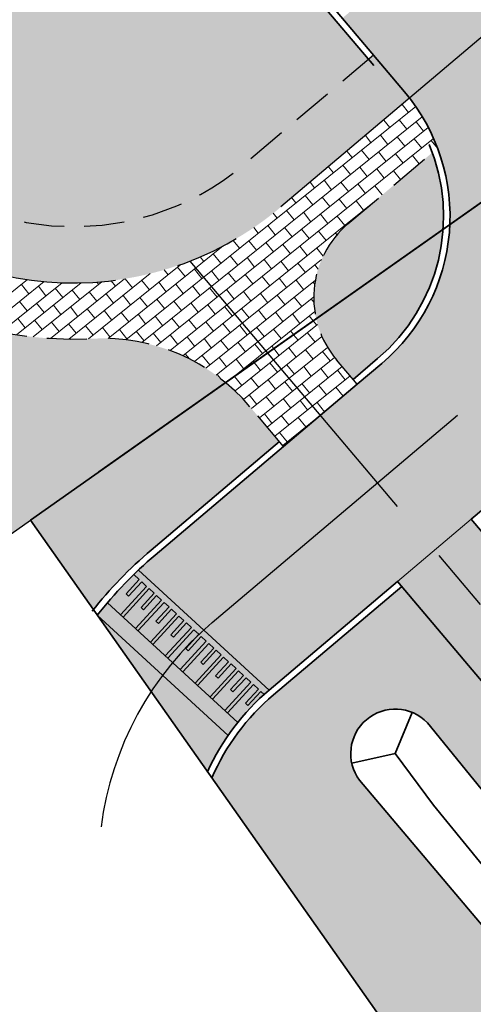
# Model space of a CAD drawing. Header units: metres. Extents: x 150631 to 152219, y 482740 to 484556.
# Tile 6 of 48: x 151791 to 151805, y 482905 to 482935. Entities that reach past the tile are written whole.
import ezdxf

# ---------------------------------------------------------------- set-up
doc = ezdxf.new("R2010")
doc.units = ezdxf.units.M
for name, pattern in [('AM-AS', [16, 10, -2, 2, -2]), ('DASHED2', [0.375, 0.25, -0.125]), ('VH-OPSLUITBAND_150X250', [24, 16, -2, 4, -2])]:
    doc.linetypes.add(name, pattern=pattern)
doc.layers.get('0').update_dxf_attribs({"lineweight": 25})
for name, color, linetype, lineweight, true_color in [('B-WE-KG-GRENS_PERCEEL-GV', 1, 'Continuous', 30, 0xff0000), ('IRP-V-verharding-rijbaan', 7, 'Continuous', 0, 0xffb061), ('N-WE-GR-STADSLANDBOUW-A', 7, 'Continuous', 35, 0xffff9e), ('N-WE-KG-GRENS_PERCEEL-G', 150, 'KG-PERCEEL', 35, 0x007fff)]:
    doc.layers.add(name, color=color, linetype=linetype, lineweight=lineweight, true_color=true_color)
for name, color, linetype, lineweight in [('N-WE-AM-AS_FIETSPAD-G', 3, 'AM-AS', 30), ('N-WE-AM-AS_KAVELWEG-G', 170, 'AM-AS', 30), ('N-WE-GW-WATERGANG_BODEM-G', 90, 'Continuous', 35), ('N-WE-VH-KANTOPSLUITING_OPSLUITBAND_200X250-G', 150, 'VH-OPSLUITBAND_150X250', 35), ('N-WE-VH-KANTVERHARDING-G', 2, 'Continuous', 35), ('N-WE-VH-VERHARDING_ASFALT-FIETSPAD-A', 253, 'Continuous', 18), ('VRK-ontwerp', 2, 'Continuous', 0), ('X-XX-AL-M', 7, 'Continuous', 18)]:
    doc.layers.add(name, color=color, linetype=linetype, lineweight=lineweight)
doc.layers.add('N-WE-VH-VERHARDING_TEGEL-A', color=252, linetype='Continuous', lineweight=18, plot=False)
doc.styles.get("Standard").update_dxf_attribs({"font": 'NLCS-ISO.ttf'})
doc.linetypes.add('KG-PERCEEL', pattern='A,5.5,-2,["P",Standard,S=1.8,R=0,X=-0.5,Y=-0.9],-2,5.5,-2,[5,NLCS.shx,S=0.75,R=0,X=0,Y=0],-2', length=19)
pattern_1 = [(38.79013238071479, (151065.3107696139, 483584.0751357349), (-0.234926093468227, 0.2922922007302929), []), (128.7901323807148, (151065.3107696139, 483584.0751357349), (-0.5845844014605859, -0.469852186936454), [0.375, -0.375]), (128.7901323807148, (151065.6030618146, 483584.3100618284), (-0.5845844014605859, -0.469852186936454), [-0.375, 0.375])]

msp = doc.modelspace()

# ---------------------------------------------------------------- hatches: boundary and pattern name
at = {"layer": 'IRP-V-verharding-rijbaan', "transparency": 33554610}
h = msp.add_hatch(color=256, dxfattribs=at)
h.dxf.hatch_style = 1
edge = h.paths.add_edge_path()
edge.add_line((151802.2687011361, 482917.9144498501), (151798.7179894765, 482922.114741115))
edge.add_line((151798.7179894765, 482922.114741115), (151797.572455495, 482921.1463652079))
edge.add_line((151797.572455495, 482921.1463652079), (151794.7213874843, 482918.7362179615))
edge.add_arc((151802.9525827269, 482908.9991790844), 12.75000004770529, 130.2094712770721, 133.3608631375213)
edge.add_line((151794.1985467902, 482918.2689879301), (151798.2720991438, 482914.5359266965))
edge.add_line((151798.2720991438, 482914.5359266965), (151802.2687011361, 482917.9144498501))
edge = h.paths.add_edge_path()
edge.add_line((151801.0090574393, 482924.0514929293), (151804.5597690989, 482919.8512016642))
edge.add_line((151804.5597690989, 482919.8512016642), (151805.3234584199, 482920.4967856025))
edge.add_arc((151809.1969620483, 482915.9146496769), 5.999999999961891, 40.209471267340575, 130.2094712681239, ccw=False)
edge.add_line((151813.779097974, 482919.7881533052), (151818.7430785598, 482923.9844489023))
edge.add_line((151818.7430785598, 482923.9844489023), (151808.5769515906, 482936.0104026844))
edge.add_line((151808.5769515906, 482936.0104026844), (151805.5086317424, 482939.6400516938))
edge.add_line((151805.5086317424, 482939.6400516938), (151800.5446511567, 482935.4437560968))
edge.add_line((151800.5446511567, 482935.4437560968), (151802.4813790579, 482933.1527164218))
edge.add_arc((151797.8992431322, 482929.2792127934), 6.000000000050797, -49.790528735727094, 40.20947126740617, ccw=False)
edge.add_line((151801.7727467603, 482924.6970768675), (151801.0090574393, 482924.0514929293))
h = msp.add_hatch(color=256, dxfattribs=at)
h.dxf.hatch_style = 1
h.paths.add_polyline_path([(151804.5597690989, 482919.8512016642), (151801.0090574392, 482924.0514929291), (151798.7179894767, 482922.1147411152), (151802.2687011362, 482917.9144498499)])
h = msp.add_hatch(color=256, dxfattribs=at)
h.dxf.hatch_style = 1
edge = h.paths.add_edge_path()
edge.add_line((151792.9181955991, 482916.8651549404), (151796.3494137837, 482911.9926153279))
edge.add_arc((151802.9525826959, 482908.999179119), 7.250000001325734, 145.3211553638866, 155.6136315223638, ccw=False)
edge.add_line((151796.9905148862, 482913.124254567), (151792.9181955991, 482916.8651549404))
at = {"layer": 'N-WE-GR-STADSLANDBOUW-A', "transparency": 33554559}
h = msp.add_hatch(color=256, dxfattribs=at)
h.dxf.hatch_style = 1
h.paths.add_polyline_path([(151767.4417267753, 482964.1469947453, -0.2148797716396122), (151770.0953138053, 482954.8652565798, 0.2148797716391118), (151771.9584706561, 482948.3482914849), (151785.8789498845, 482931.8811511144, 0.4142135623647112), (151797.505454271, 482930.9067817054), (151801.362085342, 482934.1669805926), (151798.4551614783, 482937.6057072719), (151797.9913277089, 482937.2136058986), (151788.4874061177, 482935.8433776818), (151781.314420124, 482944.328614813), (151779.4815657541, 482942.7792133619), (151774.8979197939, 482948.2014075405), (151779.7855314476, 482952.3331447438), (151775.2967134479, 482957.6431628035), (151773.801655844, 482965.7376873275), (151774.4630600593, 482966.2968046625), (151722.1880493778, 483028.1351885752, -0.00156039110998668), (151698.0877091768, 483056.8256584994), (151693.2751674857, 483057.3855349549), (151690.4691565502, 483055.4211684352, 0.001718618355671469), (151717.033146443, 483023.7774970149)])
h = msp.add_hatch(color=256, dxfattribs=at)
h.dxf.hatch_style = 1
h.paths.add_polyline_path([(151753.384484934, 482971.9766444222, 0.4409632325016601), (151753.7639499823, 482974.905583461), (151714.3602338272, 483021.5179532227, -0.001730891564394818), (151687.5917454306, 483053.4068177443), (151684.8206015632, 483051.4668601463), (151691.3938350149, 483043.5210790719), (151730.9591233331, 482997.100003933), (151735.8848666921, 482989.6820689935), (151751.7330277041, 482970.819138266)])
h.paths.add_polyline_path([(151751.733027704, 482970.819138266), (151735.8848666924, 482989.6820689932), (151748.3584052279, 482970.8975139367), (151747.525343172, 482970.3443343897), (151748.6465608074, 482968.6558340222)])
h.paths.add_polyline_path([(151764.768814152, 482961.887450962), (151757.6533555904, 482970.304636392, 0.3879604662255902), (151754.978063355, 482970.6512396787), (151753.0245020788, 482969.281988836), (151758.92, 482962.265), (151766.5188522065, 482953.1910366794, -0.04653422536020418), (151766.6319710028, 482955.3704858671, 0.2148797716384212)])
h.paths.add_polyline_path([(151779.8650397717, 482933.5738185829), (151769.2855580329, 482946.0887477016, -0.166678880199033), (151766.5188522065, 482953.1910366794), (151758.92, 482962.265), (151753.0245020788, 482969.2819888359), (151749.7532699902, 482966.9891826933), (151750.8819407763, 482965.2894582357), (151751.7150028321, 482965.8426377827), (151783.5988905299, 482917.8270211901), (151786.1534785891, 482919.7185644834)])
h.paths.add_polyline_path([(151792.7810237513, 482925.4726315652, -0.2342051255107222), (151783.2060372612, 482929.6216073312), (151779.8650397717, 482933.5738185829), (151786.1534785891, 482919.7185644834), (151786.3221314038, 482919.8434433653, -0.3384789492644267), (151789.2574453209, 482918.7093594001), (151789.698, 482919.02), (151790.836, 482919.8219999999), (151796.9118478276, 482924.1043579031, 0.1877021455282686)])
h.paths.add_polyline_path([(151803.6853812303, 482928.8784561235), (151799.7297141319, 482926.0904366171, 0.1206293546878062), (151800.3652935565, 482924.8130292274), (151800.8799406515, 482924.2042307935), (151801.6436299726, 482924.8498147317, 0.202672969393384)])
h.paths.add_polyline_path([(151803.6854806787, 482928.8798945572, 0.1049116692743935), (151803.3491650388, 482931.26374075), (151800.7196097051, 482929.0408490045, 0.2795377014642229), (151799.729530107, 482926.091253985)])
h = msp.add_hatch(color=256, dxfattribs=at)
h.dxf.hatch_style = 1
edge = h.paths.add_edge_path()
edge.add_line((151796.9118478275, 482924.1043579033), (151797.6703785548, 482923.3540056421))
edge.add_line((151797.6703785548, 482923.3540056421), (151798.588872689, 482922.2674789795))
edge.add_line((151798.588872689, 482922.2674789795), (151794.5922706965, 482918.8889558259))
edge.add_arc((151802.952582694, 482908.9991791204), 12.94999999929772, 130.2094712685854, 141.6408324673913)
edge.add_line((151792.798022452, 482917.035808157), (151790.8360040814, 482919.8220028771))
edge.add_line((151790.8360040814, 482919.8220028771), (151796.9118478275, 482924.1043579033))
h = msp.add_hatch(color=256, dxfattribs=at)
h.dxf.hatch_style = 1
h.paths.add_polyline_path([(151845.7832781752, 482849.0126966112), (151845.6950467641, 482850.3825089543), (151845.5509989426, 482851.7474960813), (151845.4772005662, 482852.2956394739), (151845.3515621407, 482853.1053698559), (151845.0977281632, 482854.4539800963), (151844.7899191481, 482855.7911369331), (151844.4272381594, 482857.114259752), (151844.3644405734, 482857.3239652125), (151844.3638438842, 482857.3259345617), (151844.011598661, 482858.4214549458), (151843.8293767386, 482858.9431234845), (151843.6024900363, 482859.5575078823), (151843.5438408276, 482859.710641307), (151843.4648027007, 482859.9136019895), (151842.7156436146, 482861.6885028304), (151842.6718319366, 482861.7850013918), (151842.1104951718, 482862.9609533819), (151841.7783310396, 482863.6100078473), (151841.6727345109, 482863.8098952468), (151841.671602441, 482863.8120221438), (151840.7095095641, 482865.3439552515), (151840.307682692, 482865.9450638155), (151840.2768178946, 482865.9895121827), (151840.2519260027, 482866.0251894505), (151840.1367230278, 482866.188318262), (151839.5257247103, 482867.002819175), (151838.6739020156, 482868.0167489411), (151838.1921565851, 482868.5559803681), (151837.8708743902, 482868.9163622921), (151836.8444516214, 482870.0726763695), (151835.9768986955, 482871.0556764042), (151835.5179576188, 482871.5778887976), (151835.1131895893, 482872.0397536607), (151834.2094058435, 482873.0755049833), (151832.9156163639, 482874.5693107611), (151831.7342206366, 482875.9451569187), (151831.6334589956, 482876.0630107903), (151830.9862075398, 482876.8207601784), (151830.8215756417, 482877.0133298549), (151829.7468768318, 482878.2703005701), (151823.2071595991, 482885.8362877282), (151816.6550821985, 482893.3918262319), (151813.8137921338, 482896.6672317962), (151801.0836607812, 482911.7262578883, -0.9394851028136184), (151803.1935469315, 482913.5180533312), (151815.6456944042, 482898.2177595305), (151818.445694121, 482894.905518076), (151824.9015335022, 482887.2686248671), (151831.3573728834, 482879.6317316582), (151832.4250030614, 482878.3687854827), (151832.5885598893, 482878.1753069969), (151833.2541214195, 482877.3890800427), (151833.3577666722, 482877.2668405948), (151834.5716631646, 482875.8390795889), (151835.8978769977, 482874.2873297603), (151836.8222976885, 482873.210589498), (151837.235763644, 482872.7302637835), (151837.7041562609, 482872.187058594), (151838.5883776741, 482871.1642426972), (151839.6096062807, 482869.9871018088), (151839.70742137, 482869.8745804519), (151839.9588520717, 482869.585526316), (151840.4478121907, 482869.0241259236), (151841.3135622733, 482867.9702948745), (151841.9368713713, 482867.1260448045), (151842.0969273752, 482866.8965644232), (151842.5229338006, 482866.2523613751), (151843.4629031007, 482864.6471225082), (151843.5723819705, 482864.43882312), (151843.91327422, 482863.7691077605), (151844.516634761, 482862.497443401), (151845.2995723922, 482860.6242398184), (151845.4244275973, 482860.2988145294), (151845.6799558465, 482859.5962571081), (151845.8699327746, 482859.0438350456), (151846.2369363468, 482857.8837362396), (151846.3028071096, 482857.6600324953), (151846.6799958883, 482856.2600259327), (151847.0008966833, 482854.846055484), (151847.2649961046, 482853.4203832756), (151847.3954157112, 482852.5645630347), (151847.4718716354, 482851.985290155), (151847.6211923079, 482850.5430720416), (151847.7127192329, 482849.0960362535), (151847.7372688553, 482848.3492080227), (151847.746305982, 482847.6464978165), (151847.7218988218, 482846.1967757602), (151847.6796979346, 482845.3322253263), (151847.6395367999, 482844.7491894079), (151847.6108003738, 482844.3982088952), (151847.4993516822, 482843.3060546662), (151847.3015677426, 482841.8696803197), (151847.0465014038, 482840.4423643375), (151846.9722121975, 482840.1051476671), (151848.8925691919, 482837.3781245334, 0.1600071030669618), (151847.6308196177, 482861.5271719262, 0.00845983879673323), (151846.7540468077, 482863.6819087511, 0.07474467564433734), (151843.0867188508, 482869.6290412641), (151802.3978179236, 482917.7617119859), (151798.4012159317, 482914.3831888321, 0.1155486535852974), (151796.4836666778, 482911.8019680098), (151844.997154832, 482842.9098486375), (151845.4167039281, 482842.3140635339), (151845.5842844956, 482843.5308268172), (151845.6896288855, 482844.564902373), (151845.7167418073, 482844.8972190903), (151845.7545673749, 482845.4492498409), (151845.7941317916, 482846.2678162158), (151845.816323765, 482847.6403871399), (151845.8072047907, 482848.3056715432)])
at = {"layer": 'N-WE-VH-VERHARDING_ASFALT-FIETSPAD-A', "transparency": 33554585}
h = msp.add_hatch(color=256, dxfattribs=at)
h.dxf.hatch_style = 1
h.paths.add_polyline_path([(151804.5597690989, 482919.8512016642), (151802.2687011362, 482917.9144498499), (151831.968326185, 482882.781471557), (151834.2593941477, 482884.7182233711)])
at = {"layer": 'N-WE-VH-VERHARDING_TEGEL-A'}
h = msp.add_hatch(dxfattribs=at)
h.set_pattern_fill('AVH-TEGEL_150X300_HALFST', color=256, scale=2.5, angle=91.94346234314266, pattern_type=2)
h.set_pattern_definition(pattern_1)
h.paths.add_polyline_path([(151715.6966901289, 483022.6477251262), (151766.1052704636, 482963.0172228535, -0.2148797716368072), (151768.363642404, 482955.1178712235, 0.1177032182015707), (151768.7785730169, 482950.4926523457), (151770.15, 482948.8549999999), (151775.76, 482941.205), (151775.8677278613, 482941.0131369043), (151784.5424935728, 482930.7513792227, 0.4142135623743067), (151798.6352261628, 482929.570325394), (151802.6405255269, 482932.9562008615, 0.01053764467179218), (151802.4813790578, 482933.1527164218), (151801.5148232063, 482934.2960973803), (151797.505454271, 482930.9067817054, -0.4142135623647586), (151785.8789498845, 482931.8811511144), (151771.9584706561, 482948.3482914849, -0.2148797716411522), (151770.0953138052, 482954.8652565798, 0.2148797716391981), (151767.4417267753, 482964.1469947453), (151717.0331464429, 483023.7774970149, -0.001802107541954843), (151689.1842469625, 483056.9630350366), (151687.7455803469, 483055.9558869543, 0.001808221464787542)])
h.paths.add_polyline_path([(151764.768814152, 482961.887450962, -0.2148797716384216), (151766.6319710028, 482955.3704858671, 0.04653422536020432), (151766.5188522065, 482953.1910366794), (151768.7785730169, 482950.4926523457, -0.1177032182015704), (151768.363642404, 482955.1178712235, 0.2148797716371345), (151766.1052704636, 482963.0172228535), (151715.6966901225, 483022.6477251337, -0.001808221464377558), (151687.7455803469, 483055.9558869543), (151686.3069166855, 483054.9487409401, 0.001814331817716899), (151714.3602338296, 483021.5179532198)])
h = msp.add_hatch(dxfattribs=at)
h.set_pattern_fill('AVH-TEGEL_150X300_HALFST', color=256, scale=2.5, angle=91.94346234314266, pattern_type=2)
h.set_pattern_definition(pattern_1)
h.paths.add_polyline_path([(151799.729530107, 482926.0912539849, -0.2795377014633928), (151800.7196097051, 482929.0408490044), (151803.5115484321, 482931.401011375, 0.07468497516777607), (151802.640525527, 482932.9562008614), (151798.6352261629, 482929.5703253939, -0.08294234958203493), (151795.8027742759, 482927.8867538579), (151798.2200852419, 482925.0272115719)])
h.paths.add_polyline_path([(151801.0090574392, 482924.0514929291), (151800.3652935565, 482924.8130292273, -0.1206293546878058), (151799.7297141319, 482926.0904366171), (151798.2205017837, 482925.0267188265), (151799.8635234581, 482923.0831170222)])
h.paths.add_polyline_path([(151799.8635234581, 482923.0831170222), (151798.2205017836, 482925.0267188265), (151796.9118478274, 482924.1043579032, -0.04454475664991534), (151797.6703785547, 482923.3540056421), (151798.7179894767, 482922.1147411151)])
h.paths.add_polyline_path([(151798.2200852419, 482925.0272115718), (151795.8027742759, 482927.8867538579, -0.3202681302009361), (151784.5424935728, 482930.7513792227), (151775.8677278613, 482941.0131369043), (151779.107, 482935.2439999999), (151779.8650397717, 482933.5738185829), (151783.2060372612, 482929.6216073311, 0.2342051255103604), (151792.7810237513, 482925.4726315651, -0.1876785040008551), (151796.9114254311, 482924.104707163)])
h.paths.add_polyline_path([(151779.107, 482935.2439999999), (151775.8677278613, 482941.0131369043), (151770.6220143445, 482947.2185195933, -0.09477938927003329), (151768.778573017, 482950.4926523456), (151766.5188522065, 482953.1910366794, 0.166678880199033), (151769.2855580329, 482946.0887477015), (151779.8650397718, 482933.5738185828)])
h.paths.add_polyline_path([(151775.8677278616, 482941.0131369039), (151775.76, 482941.205), (151770.15, 482948.8549999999), (151768.778573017, 482950.4926523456, 0.09477938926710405), (151770.6220143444, 482947.2185195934)], flags=17)
at = {"layer": 'VRK-ontwerp', "true_color": 0x636466, "transparency": 33554602}
h = msp.add_hatch(color=251, dxfattribs=at)
edge = h.paths.add_edge_path()
edge.add_line((151793.2348767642, 482917.2531897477), (151793.6430780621, 482916.8782092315))
edge.add_line((151793.6430780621, 482916.8782092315), (151794.4548835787, 482917.7619353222))
edge.add_line((151794.4548835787, 482917.7619353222), (151794.300231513, 482917.9040012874))
edge.add_line((151794.300231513, 482917.9040012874), (151793.8943287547, 482917.4621382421))
edge.add_line((151793.8943287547, 482917.4621382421), (151793.8170027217, 482917.533171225))
edge.add_line((151793.8170027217, 482917.533171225), (151794.22290548, 482917.9750342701))
edge.add_line((151794.22290548, 482917.9750342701), (151794.0539334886, 482918.1302547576))
edge.add_arc((151802.9525827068, 482908.999179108), 12.75000001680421, 134.2614243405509, 139.6561423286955)
at = {"layer": 'VRK-ontwerp', "true_color": 0xf9fdfe}
h = msp.add_hatch(color=7, dxfattribs=at)
edge = h.paths.add_edge_path()
edge.add_arc((151802.9525829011, 482908.9991788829), 7.250000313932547, 130.2621014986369, 131.8525494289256)
edge.add_line((151798.1152673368, 482914.3994457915), (151798.0118810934, 482914.4944181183))
edge.add_line((151798.0118810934, 482914.4944181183), (151797.605978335, 482914.0525550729))
edge.add_line((151797.605978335, 482914.0525550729), (151797.5286523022, 482914.1235880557))
edge.add_line((151797.5286523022, 482914.1235880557), (151797.9345550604, 482914.5654511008))
edge.add_line((151797.9345550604, 482914.5654511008), (151797.7799029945, 482914.7075170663))
edge.add_line((151797.7799029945, 482914.7075170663), (151796.9680974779, 482913.8237909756))
edge.add_line((151796.9680974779, 482913.8237909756), (151796.8907714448, 482913.8948239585))
edge.add_line((151796.8907714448, 482913.8948239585), (151797.7025769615, 482914.7785500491))
edge.add_line((151797.7025769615, 482914.7785500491), (151797.5479248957, 482914.9206160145))
edge.add_line((151797.5479248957, 482914.9206160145), (151797.1420221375, 482914.4787529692))
edge.add_line((151797.1420221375, 482914.4787529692), (151797.0646961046, 482914.5497859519))
edge.add_line((151797.0646961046, 482914.5497859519), (151797.4705988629, 482914.991648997))
edge.add_line((151797.4705988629, 482914.991648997), (151797.3159467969, 482915.1337149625))
edge.add_line((151797.3159467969, 482915.1337149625), (151796.5041412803, 482914.2499888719))
edge.add_line((151796.5041412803, 482914.2499888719), (151796.4268152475, 482914.3210218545))
edge.add_line((151796.4268152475, 482914.3210218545), (151797.238620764, 482915.2047479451))
edge.add_line((151797.238620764, 482915.2047479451), (151797.0839686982, 482915.3468139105))
edge.add_line((151797.0839686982, 482915.3468139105), (151796.67806594, 482914.9049508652))
edge.add_line((151796.67806594, 482914.9049508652), (151796.6007399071, 482914.975983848))
edge.add_line((151796.6007399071, 482914.975983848), (151797.0066426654, 482915.4178468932))
edge.add_line((151797.0066426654, 482915.4178468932), (151796.8519905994, 482915.5599128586))
edge.add_line((151796.8519905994, 482915.5599128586), (151796.0401850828, 482914.6761867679))
edge.add_line((151796.0401850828, 482914.6761867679), (151795.9628590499, 482914.7472197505))
edge.add_line((151795.9628590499, 482914.7472197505), (151796.7746645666, 482915.6309458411))
edge.add_line((151796.7746645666, 482915.6309458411), (151796.6200125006, 482915.7730118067))
edge.add_line((151796.6200125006, 482915.7730118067), (151796.2141097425, 482915.3311487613))
edge.add_line((151796.2141097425, 482915.3311487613), (151796.1367837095, 482915.4021817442))
edge.add_line((151796.1367837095, 482915.4021817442), (151796.5426864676, 482915.8440447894))
edge.add_line((151796.5426864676, 482915.8440447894), (151796.3880344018, 482915.9861107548))
edge.add_line((151796.3880344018, 482915.9861107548), (151795.5762288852, 482915.1023846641))
edge.add_line((151795.5762288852, 482915.1023846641), (151795.4989028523, 482915.1734176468))
edge.add_line((151795.4989028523, 482915.1734176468), (151796.310708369, 482916.0571437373))
edge.add_line((151796.310708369, 482916.0571437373), (151796.156056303, 482916.199209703))
edge.add_line((151796.156056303, 482916.199209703), (151795.7501535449, 482915.7573466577))
edge.add_line((151795.7501535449, 482915.7573466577), (151795.6728275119, 482915.8283796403))
edge.add_line((151795.6728275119, 482915.8283796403), (151796.0787302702, 482916.2702426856))
edge.add_line((151796.0787302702, 482916.2702426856), (151795.9240782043, 482916.412308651))
edge.add_line((151795.9240782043, 482916.412308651), (151795.1122726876, 482915.5285825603))
edge.add_line((151795.1122726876, 482915.5285825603), (151795.0349466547, 482915.599615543))
edge.add_line((151795.0349466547, 482915.599615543), (151795.8467521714, 482916.4833416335))
edge.add_line((151795.8467521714, 482916.4833416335), (151795.6921001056, 482916.625407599))
edge.add_line((151795.6921001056, 482916.625407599), (151795.2861973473, 482916.1835445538))
edge.add_line((151795.2861973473, 482916.1835445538), (151795.2088713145, 482916.2545775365))
edge.add_line((151795.2088713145, 482916.2545775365), (151795.6147740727, 482916.6964405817))
edge.add_line((151795.6147740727, 482916.6964405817), (151795.4601220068, 482916.8385065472))
edge.add_line((151795.4601220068, 482916.8385065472), (151794.6483164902, 482915.9547804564))
edge.add_line((151794.6483164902, 482915.9547804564), (151794.5709904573, 482916.0258134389))
edge.add_line((151794.5709904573, 482916.0258134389), (151795.382795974, 482916.9095395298))
edge.add_line((151795.382795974, 482916.9095395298), (151795.228143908, 482917.0516054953))
edge.add_line((151795.228143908, 482917.0516054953), (151794.8222411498, 482916.6097424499))
edge.add_line((151794.8222411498, 482916.6097424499), (151794.7449151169, 482916.6807754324))
edge.add_line((151794.7449151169, 482916.6807754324), (151795.1508178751, 482917.1226384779))
edge.add_line((151795.1508178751, 482917.1226384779), (151794.9961658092, 482917.2647044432))
edge.add_line((151794.9961658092, 482917.2647044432), (151794.1843602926, 482916.3809783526))
edge.add_line((151794.1843602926, 482916.3809783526), (151794.1070342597, 482916.4520113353))
edge.add_line((151794.1070342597, 482916.4520113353), (151794.9188397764, 482917.3357374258))
edge.add_line((151794.9188397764, 482917.3357374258), (151794.7641877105, 482917.4778033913))
edge.add_line((151794.7641877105, 482917.4778033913), (151794.3582849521, 482917.035940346))
edge.add_line((151794.3582849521, 482917.035940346), (151794.2809589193, 482917.1069733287))
edge.add_line((151794.2809589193, 482917.1069733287), (151794.6868616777, 482917.5488363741))
edge.add_line((151794.6868616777, 482917.5488363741), (151794.5322096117, 482917.6909023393))
edge.add_line((151794.5322096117, 482917.6909023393), (151793.7204040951, 482916.8071762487))
edge.add_line((151793.7204040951, 482916.8071762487), (151793.6430780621, 482916.8782092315))
edge.add_line((151793.6430780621, 482916.8782092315), (151794.4548835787, 482917.7619353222))
edge.add_line((151794.4548835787, 482917.7619353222), (151794.300231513, 482917.9040012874))
edge.add_line((151794.300231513, 482917.9040012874), (151793.8943287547, 482917.4621382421))
edge.add_line((151793.8943287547, 482917.4621382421), (151793.8170027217, 482917.533171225))
edge.add_line((151793.8170027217, 482917.533171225), (151794.22290548, 482917.9750342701))
edge.add_line((151794.22290548, 482917.9750342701), (151794.0539334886, 482918.1302547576))
edge.add_line((151794.0539334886, 482918.1302547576), (151794.1985467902, 482918.2689879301))
edge.add_line((151794.1985467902, 482918.2689879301), (151798.2670152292, 482914.5316250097))
at = {"layer": 'VRK-ontwerp', "true_color": 0x636466, "transparency": 33554602}
for points in [[(151793.7204040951, 482916.8071762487), (151794.1070342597, 482916.4520113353), (151794.9188397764, 482917.3357374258), (151794.7641877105, 482917.4778033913), (151794.3582849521, 482917.035940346), (151794.2809589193, 482917.1069733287), (151794.6868616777, 482917.5488363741), (151794.5322096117, 482917.6909023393)], [(151794.1843602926, 482916.3809783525), (151794.5709904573, 482916.025813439), (151795.382795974, 482916.9095395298), (151795.2281439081, 482917.0516054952), (151794.8222411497, 482916.6097424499), (151794.744915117, 482916.6807754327), (151795.1508178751, 482917.1226384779), (151794.9961658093, 482917.2647044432)], [(151794.6483164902, 482915.9547804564), (151795.0349466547, 482915.5996155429), (151795.8467521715, 482916.4833416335), (151795.6921001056, 482916.6254075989), (151795.2861973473, 482916.1835445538), (151795.2088713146, 482916.2545775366), (151795.6147740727, 482916.6964405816), (151795.4601220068, 482916.838506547)], [(151795.1122726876, 482915.5285825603), (151795.4989028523, 482915.1734176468), (151796.310708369, 482916.0571437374), (151796.1560563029, 482916.199209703), (151795.7501535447, 482915.7573466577), (151795.6728275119, 482915.8283796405), (151796.0787302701, 482916.2702426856), (151795.9240782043, 482916.4123086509)], [(151795.5762288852, 482915.1023846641), (151795.9628590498, 482914.7472197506), (151796.7746645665, 482915.6309458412), (151796.6200125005, 482915.7730118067), (151796.2141097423, 482915.3311487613), (151796.1367837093, 482915.4021817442), (151796.5426864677, 482915.8440447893), (151796.3880344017, 482915.9861107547)], [(151796.0401850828, 482914.6761867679), (151796.4268152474, 482914.3210218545), (151797.2386207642, 482915.2047479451), (151797.0839686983, 482915.3468139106), (151796.67806594, 482914.9049508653), (151796.6007399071, 482914.9759838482), (151797.0066426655, 482915.4178468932), (151796.8519905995, 482915.5599128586)], [(151796.5041412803, 482914.2499888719), (151796.8907714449, 482913.8948239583), (151797.7025769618, 482914.778550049), (151797.5479248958, 482914.9206160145), (151797.1420221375, 482914.4787529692), (151797.0646961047, 482914.549785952), (151797.470598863, 482914.991648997), (151797.315946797, 482915.1337149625)]]:
    msp.add_hatch(color=251, dxfattribs=at).paths.add_polyline_path(points)
at = {"layer": 'VRK-ontwerp', "transparency": 33554607}
h = msp.add_hatch(color=9, dxfattribs=at)
edge = h.paths.add_edge_path()
edge.add_arc((151802.9525827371, 482908.9991790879), 7.250000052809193, 141.3478790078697, 145.3211553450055)
edge.add_line((151796.9905148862, 482913.124254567), (151792.918195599, 482916.8651549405))
edge.add_line((151792.918195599, 482916.8651549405), (151793.2341381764, 482917.2523201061))
edge.add_line((151793.2341381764, 482917.2523201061), (151797.2906762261, 482913.5274586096))
at = {"layer": 'VRK-ontwerp', "true_color": 0x636466, "transparency": 33554602}
h = msp.add_hatch(color=251, dxfattribs=at)
edge = h.paths.add_edge_path()
edge.add_arc((151802.9525826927, 482908.9991791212), 7.249999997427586, 131.8525494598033, 141.3478431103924)
edge.add_line((151797.2906790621, 482913.5274621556), (151796.9680974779, 482913.8237909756))
edge.add_line((151796.9680974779, 482913.8237909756), (151797.7799029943, 482914.7075170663))
edge.add_line((151797.7799029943, 482914.7075170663), (151797.9345550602, 482914.5654511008))
edge.add_line((151797.9345550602, 482914.5654511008), (151797.528652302, 482914.1235880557))
edge.add_line((151797.528652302, 482914.1235880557), (151797.6059783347, 482914.0525550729))
edge.add_line((151797.6059783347, 482914.0525550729), (151798.0118810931, 482914.4944181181))
edge.add_line((151798.0118810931, 482914.4944181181), (151798.1152673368, 482914.3994457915))

# ---------------------------------------------------------------- linework, layer by layer
at = {"linetype": 'DASHED2', "ltscale": 5}
for p, q in [((151801.5148232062, 482934.2960973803), (151797.5054542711, 482930.9067817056)), ((151800.7196097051, 482929.0408490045), (151803.5744787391, 482931.4542094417)), ((151801.0090574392, 482924.0514929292), (151800.3652935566, 482924.8130292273))]:
    msp.add_line(p, q, dxfattribs=at)
at = {"linetype": 'DASHED2', "ltscale": 5, "flags": 128}
msp.add_lwpolyline([(151798.7179894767, 482922.1147411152), (151797.6703785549, 482923.3540056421)], dxfattribs=at)
at = {"linetype": 'DASHED2', "ltscale": 5}
for centre, radius, start, end in [((151792.1793867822, 482937.2072186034), 8.24999999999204, 220.2094712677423, 310.2094712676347), ((151792.1793867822, 482937.2072186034), 11.75000000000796, 220.2094712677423, 272.9350076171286), ((151802.6563615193, 482926.7497810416), 3, 130.2094712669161, 220.2094712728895), ((151791.7321500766, 482917.2122197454), 11.4999999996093, 40.20947126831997, 40.20947127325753), ((151793.0882426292, 482919.4805020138), 6, 40.20947126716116, 92.93500761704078)]:
    msp.add_arc(centre, radius, start, end, dxfattribs=at)
at = {"layer": 'B-WE-KG-GRENS_PERCEEL-GV', "flags": 128}
for points in [[(151654.595, 483086.435), (151680.575, 483055.325), (151690.628, 483042.878), (151727.216, 483000), (151758.92, 482962.265), (151770.15, 482948.855), (151775.76, 482941.205), (151779.107, 482935.244), (151787.253, 482917.296), (151789.698, 482919.02), (151790.836, 482919.822), (151817.202, 482938.408), (151809.591, 482945.888), (151798.81, 482956.485), (151777.85, 482980.465), (151674.555, 483103.255)], [(151815.9427798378, 482937.5203467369), (151792.9689164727, 482921.3255418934)]]:
    msp.add_lwpolyline(points, dxfattribs=at)
at = {"layer": 'N-WE-AM-AS_FIETSPAD-G'}
msp.add_line((151805.1265853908, 482935.0577888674), (151798.6352261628, 482929.5703253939), dxfattribs=at)
at = {"layer": 'N-WE-AM-AS_FIETSPAD-G', "flags": 128}
msp.add_lwpolyline([(151795.8027742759, 482927.8867538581), (151845.4244447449, 482869.1871214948, -0.4008477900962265), (151834.6841212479, 482814.6319347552)], format="xyb", dxfattribs=at)
at = {"layer": 'N-WE-AM-AS_FIETSPAD-G'}
msp.add_arc((151792.1793867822, 482937.2072186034), 10, 220.2094712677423, 310.2094712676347, dxfattribs=at)
at = {"layer": 'N-WE-AM-AS_KAVELWEG-G'}
msp.add_line((151796.4967433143, 482916.6360723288), (151810.6122288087, 482928.5685826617), dxfattribs=at)
msp.add_arc((151802.9525826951, 482908.9991791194), 10.00000000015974, 130.2094712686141, 172.6646103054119, dxfattribs=at)
at = {"layer": 'N-WE-GW-WATERGANG_BODEM-G', "flags": 128}
msp.add_lwpolyline([(151836.8444516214, 482870.0726763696), (151835.9768986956, 482871.0556764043), (151835.5179576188, 482871.5778887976), (151835.1131895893, 482872.0397536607), (151834.2094058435, 482873.0755049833), (151832.915616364, 482874.5693107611), (151831.7342206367, 482875.9451569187), (151831.6334589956, 482876.0630107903), (151830.9862075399, 482876.8207601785), (151830.8215756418, 482877.0133298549), (151829.7468768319, 482878.2703005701), (151823.2071595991, 482885.8362877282), (151816.6550821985, 482893.391826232), (151813.8137921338, 482896.6672317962), (151801.0836607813, 482911.7262578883, -0.9394851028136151), (151803.1935469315, 482913.5180533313), (151815.6456944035, 482898.2177595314)], format="xyb", dxfattribs=at)
for points in [[(151802.7165916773, 482913.8409775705), (151802.1945650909, 482912.5562597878), (151803.3796647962, 482910.9516145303)], [(151802.1945650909, 482912.5562597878), (151800.839578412, 482912.2612637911)]]:
    msp.add_lwpolyline(points, dxfattribs=at)
at = {"layer": 'N-WE-GW-WATERGANG_BODEM-G'}
msp.add_polyline3d([(151837.6250632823, 482870.5612804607, -5.4), (151836.7462404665, 482871.5596079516, -5.399999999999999), (151836.281172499, 482872.0898847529, -5.399999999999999), (151835.8709068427, 482872.5588328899, -5.4), (151834.9545336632, 482873.6102872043, -5.4), (151833.6419837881, 482875.1262507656, -5.4), (151832.4427266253, 482876.5219319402, -5.4), (151832.3404106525, 482876.6414575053, -5.4), (151831.6831167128, 482877.409891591, -5.4), (151831.5187217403, 482877.6026615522, -5.4), (151830.4455699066, 482878.860940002, -5.4), (151823.9544719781, 482886.4680274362, -5.4), (151817.4601652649, 482894.0724023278, -5.399999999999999), (151810.9626497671, 482901.6740646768, -5.399999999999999), (151803.3796647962, 482910.9516145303, 0)], dxfattribs=at)
at = {"layer": 'N-WE-KG-GRENS_PERCEEL-G', "color": 242, "true_color": 0xcd2027}
msp.add_lwpolyline([(151820.2469305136, 482940.5513096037), (151892.509977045, 482837.9334108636), (151863.0903077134, 482817.2164767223), (151844.997154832, 482842.9098486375), (151790.8359999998, 482919.8220000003)], close=True, dxfattribs=at)
at = {"layer": 'N-WE-VH-KANTOPSLUITING_OPSLUITBAND_200X250-G', "ltscale": 0.5}
for p, q in [((151801.6436299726, 482924.8498147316), (151800.8799406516, 482924.2042307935)), ((151798.5888726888, 482922.2674789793), (151794.592211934, 482918.8889061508)), ((151798.4012159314, 482914.3831888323), (151802.3978179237, 482917.7617119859))]:
    msp.add_line(p, q, dxfattribs=at)
at = {"layer": 'N-WE-VH-KANTOPSLUITING_OPSLUITBAND_200X250-G', "ltscale": 0.5, "flags": 128}
msp.add_lwpolyline([(151798.4551614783, 482937.605707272), (151801.5234813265, 482933.9760582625)], dxfattribs=at)
at = {"layer": 'N-WE-VH-KANTOPSLUITING_OPSLUITBAND_200X250-G', "ltscale": 0.5}
for centre, radius, start, end in [((151797.8992431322, 482929.2792127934), 5.799999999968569, 310.2094712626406, 22.61906911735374), ((151802.9525826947, 482908.9991791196), 12.95000000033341, 130.2094712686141, 141.9070326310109), ((151802.9525826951, 482908.9991791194), 7.05000000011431, 130.2094712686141, 156.5743500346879)]:
    msp.add_arc(centre, radius, start, end, dxfattribs=at)
at = {"layer": 'N-WE-VH-KANTVERHARDING-G'}
for p, q in [((151801.7727467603, 482924.6970768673), (151801.0090574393, 482924.0514929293)), ((151801.0090574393, 482924.0514929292), (151798.7179894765, 482922.114741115)), ((151798.7179894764, 482922.114741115), (151794.7213874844, 482918.7362179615)), ((151804.5597690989, 482919.8512016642), (151805.3234584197, 482920.4967856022)), ((151798.2720991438, 482914.5359266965), (151802.268701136, 482917.9144498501))]:
    msp.add_line(p, q, dxfattribs=at)
at = {"layer": 'N-WE-VH-KANTVERHARDING-G', "lineweight": 5}
for p, q in [((151794.22290548, 482917.9750342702), (151794.0539334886, 482918.1302547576)), ((151794.1985467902, 482918.2689879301), (151798.2670152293, 482914.5316250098)), ((151793.6430780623, 482916.8782092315), (151794.4548835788, 482917.7619353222)), ((151793.8170027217, 482917.5331712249), (151794.22290548, 482917.9750342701)), ((151793.8943287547, 482917.4621382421), (151794.300231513, 482917.9040012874)), ((151794.4548835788, 482917.7619353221), (151794.300231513, 482917.9040012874)), ((151793.7204040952, 482916.8071762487), (151794.5322096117, 482917.6909023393)), ((151793.8170027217, 482917.5331712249), (151793.8943287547, 482917.4621382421)), ((151794.2809589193, 482917.1069733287), (151794.6868616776, 482917.5488363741)), ((151794.3582849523, 482917.035940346), (151794.7641877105, 482917.4778033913)), ((151794.6868616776, 482917.5488363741), (151794.5322096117, 482917.6909023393)), ((151794.9188397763, 482917.3357374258), (151794.7641877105, 482917.4778033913)), ((151793.2348767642, 482917.2531897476), (151797.2906790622, 482913.5274621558)), ((151794.1070342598, 482916.4520113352), (151794.9188397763, 482917.3357374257)), ((151794.1843602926, 482916.3809783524), (151794.9961658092, 482917.2647044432)), ((151794.2809589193, 482917.1069733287), (151794.3582849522, 482917.0359403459)), ((151794.7449151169, 482916.6807754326), (151795.150817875, 482917.1226384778)), ((151794.9961658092, 482917.2647044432), (151795.1508178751, 482917.1226384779)), ((151792.918195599, 482916.8651549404), (151796.9905148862, 482913.124254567)), ((151794.5709904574, 482916.0258134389), (151795.3827959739, 482916.9095395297)), ((151794.6483164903, 482915.9547804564), (151795.4601220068, 482916.8385065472)), ((151794.8222411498, 482916.60974245), (151795.2281439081, 482917.0516054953)), ((151795.2281439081, 482917.0516054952), (151795.382795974, 482916.9095395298)), ((151795.4601220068, 482916.8385065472), (151795.6147740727, 482916.6964405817)), ((151794.7449151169, 482916.6807754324), (151794.8222411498, 482916.6097424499)), ((151795.2088713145, 482916.2545775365), (151795.6147740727, 482916.6964405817)), ((151795.2861973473, 482916.1835445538), (151795.6921001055, 482916.625407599)), ((151795.6921001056, 482916.625407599), (151795.8467521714, 482916.4833416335)), ((151795.0349466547, 482915.599615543), (151795.8467521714, 482916.4833416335)), ((151795.1122726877, 482915.5285825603), (151795.9240782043, 482916.412308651)), ((151795.2088713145, 482916.2545775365), (151795.2861973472, 482916.1835445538)), ((151795.6728275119, 482915.8283796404), (151796.0787302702, 482916.2702426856)), ((151795.7501535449, 482915.7573466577), (151796.1560563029, 482916.1992097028)), ((151795.9240782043, 482916.412308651), (151796.0787302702, 482916.2702426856)), ((151796.1560563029, 482916.199209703), (151796.310708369, 482916.0571437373)), ((151795.4989028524, 482915.1734176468), (151796.310708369, 482916.0571437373)), ((151795.5762288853, 482915.1023846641), (151796.3880344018, 482915.9861107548)), ((151796.3880344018, 482915.9861107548), (151796.5426864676, 482915.8440447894)), ((151795.6728275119, 482915.8283796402), (151795.7501535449, 482915.7573466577)), ((151795.96285905, 482914.7472197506), (151796.7746645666, 482915.6309458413)), ((151796.1367837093, 482915.4021817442), (151796.5426864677, 482915.8440447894)), ((151796.2141097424, 482915.3311487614), (151796.6200125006, 482915.7730118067)), ((151796.6200125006, 482915.7730118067), (151796.7746645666, 482915.6309458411)), ((151796.0401850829, 482914.6761867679), (151796.8519905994, 482915.5599128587)), ((151796.1367837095, 482915.4021817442), (151796.2141097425, 482915.3311487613)), ((151796.6007399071, 482914.9759838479), (151797.0066426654, 482915.4178468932)), ((151796.67806594, 482914.9049508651), (151797.0839686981, 482915.3468139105)), ((151796.8519905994, 482915.5599128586), (151797.0066426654, 482915.4178468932)), ((151797.0839686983, 482915.3468139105), (151797.238620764, 482915.2047479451)), ((151796.4268152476, 482914.3210218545), (151797.2386207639, 482915.2047479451)), ((151796.5041412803, 482914.2499888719), (151797.3159467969, 482915.1337149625)), ((151796.6007399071, 482914.975983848), (151796.67806594, 482914.9049508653)), ((151797.0646961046, 482914.549785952), (151797.4705988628, 482914.9916489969)), ((151797.3159467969, 482915.1337149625), (151797.4705988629, 482914.991648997)), ((151796.890771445, 482913.8948239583), (151797.7025769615, 482914.778550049)), ((151796.9680974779, 482913.8237909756), (151797.7799029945, 482914.7075170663)), ((151797.1420221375, 482914.4787529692), (151797.5479248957, 482914.9206160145)), ((151797.5479248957, 482914.9206160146), (151797.7025769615, 482914.7785500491)), ((151797.7799029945, 482914.7075170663), (151797.9345550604, 482914.5654511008)), ((151797.0646961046, 482914.5497859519), (151797.1420221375, 482914.4787529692)), ((151797.5286523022, 482914.1235880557), (151797.9345550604, 482914.5654511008)), ((151797.6059783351, 482914.052555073), (151798.0118810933, 482914.4944181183)), ((151798.0118810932, 482914.4944181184), (151798.1152673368, 482914.3994457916)), ((151797.5286523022, 482914.1235880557), (151797.605978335, 482914.0525550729))]:
    msp.add_line(p, q, dxfattribs=at)
at = {"layer": 'N-WE-VH-KANTVERHARDING-G', "flags": 128}
for points in [[(151637.6658105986, 483129.7735764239), (151681.173130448, 483077.1808839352, 0.002662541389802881), (151722.1880493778, 483028.1351885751), (151802.4813790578, 482933.1527164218)], [(151795.6872805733, 482779.1947736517, -0.4142135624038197), (151792.9003234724, 482779.6773398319), (151792.3242257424, 482780.494720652, -0.4142135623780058), (151792.8067919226, 482783.2816777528), (151835.5485679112, 482813.4060750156, 0.3443066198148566), (151850.4283162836, 482862.6106904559, 0.008459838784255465), (151849.5132842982, 482864.8594521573, 0.07474467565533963), (151845.3777868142, 482871.5657930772), (151804.5597690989, 482919.8512016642)], [(151802.2687011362, 482917.9144498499), (151843.0867188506, 482869.6290412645, -0.07474467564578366), (151846.7540468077, 482863.6819087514, -0.008459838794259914), (151847.6308196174, 482861.527171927, -0.3443066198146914), (151833.8202747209, 482815.8582174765), (151790.8820538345, 482785.5949534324), (151785.5690785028, 482781.8503181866), (151784.8112700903, 482781.3162076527, 0.1832614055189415), (151760.4860942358, 482745.3255153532, 1.62233237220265e-05), (151760.4747447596, 482745.2774367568, 1.62233237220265e-05)]]:
    msp.add_lwpolyline(points, format="xyb", dxfattribs=at)
at = {"layer": 'N-WE-VH-KANTVERHARDING-G'}
for centre, radius, start, end in [((151797.8992431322, 482929.2792127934), 6, 310.2094712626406, 40.20947126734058), ((151802.9525826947, 482908.9991791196), 12.75000000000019, 130.2094712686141, 141.9070326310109), ((151802.9525826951, 482908.9991791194), 7.250000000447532, 130.2094712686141, 155.6136315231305)]:
    msp.add_arc(centre, radius, start, end, dxfattribs=at)
at = {"layer": 'X-XX-AL-M'}
msp.add_line((151804.5597690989, 482919.8512016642), (151802.2687011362, 482917.9144498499), dxfattribs=at)

doc.saveas('drawing.dxf')
